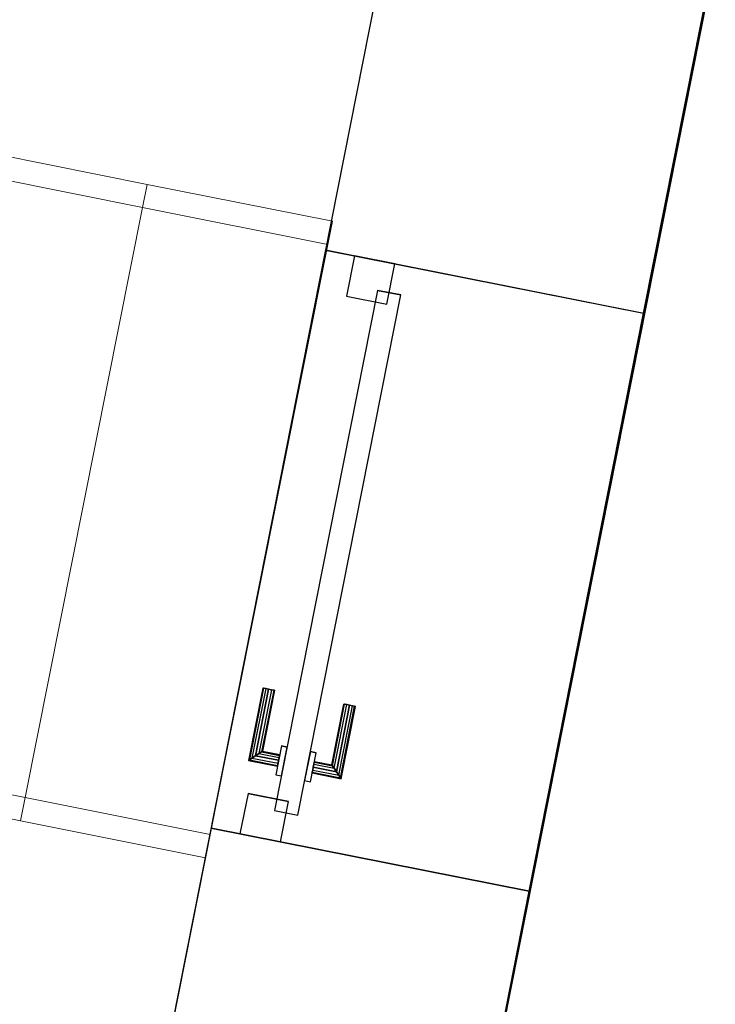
# Model space of a CAD drawing. Header units: metres. Extents: x 391.1 to 427.5, y 12.7 to 28.4.
# Tile 15 of 140: x 399.9 to 401.1, y 25.4 to 27. Entities that reach past the tile are written whole.
import ezdxf

# ---------------------------------------------------------------- set-up
doc = ezdxf.new("R2010")
doc.units = ezdxf.units.M
doc.layers.add('01_CARPINTERIA', color=5, linetype='Continuous', lineweight=25, true_color=0x0000ff)
doc.layers.add('01_SUELOS', color=7, linetype='Continuous', lineweight=25, true_color=0x007f00)
for name, color, linetype, lineweight in [('A-GENM-____-OTLN', 7, 'Continuous', 18), ('A-WALL-____-MCUT', 7, 'Continuous', 25), ('A-WALL-____-OTLN', 7, 'Continuous', 25), ('S-STRS-____-OTLN', 7, 'Continuous', 18)]:
    doc.layers.add(name, color=color, linetype=linetype, lineweight=lineweight)

# ---------------------------------------------------------------- blocks, each defined once
blk = doc.blocks.new('Family - LONDR55-XX_ZZ-ARQ-CAA-M3D-Londres55-154800-04_CLI_AIGUA_P1')
at = {"layer": '01_CARPINTERIA', "color": 161, "true_color": 0xaaaaff}
for p, q in [((0.749, 0.1587), (0.749, 0.16)), ((0.749, 0.16), (0.749, 0.1587)), ((0.874, 0.16), (0.749, 0.16)), ((0.749, 0.155), (0.749, 0.1587)), ((0.749, 0.1587), (0.749, 0.155)), ((0.8727, 0.1587), (0.749, 0.1587)), ((0.8727, 0.1587), (0.749, 0.1587)), ((0.749, 0.15), (0.749, 0.155)), ((0.749, 0.155), (0.749, 0.15)), ((0.869, 0.155), (0.749, 0.155)), ((0.869, 0.155), (0.749, 0.155)), ((0.869, 0.155), (0.864, 0.15)), ((0.864, 0.15), (0.869, 0.155)), ((0.8727, 0.1587), (0.869, 0.155)), ((0.869, 0.155), (0.8727, 0.1587)), ((0.869, 0.11), (0.869, 0.155)), ((0.869, 0.11), (0.869, 0.155)), ((0.874, 0.16), (0.8727, 0.1587)), ((0.8727, 0.1587), (0.874, 0.16)), ((0.8727, 0.11), (0.8727, 0.1587)), ((0.8727, 0.11), (0.8727, 0.1587)), ((0.874, 0.11), (0.874, 0.16)), ((0.749, 0.145), (0.749, 0.15)), ((0.749, 0.15), (0.749, 0.145)), ((0.749, 0.15), (0.864, 0.15)), ((0.864, 0.15), (0.749, 0.15)), ((0.749, 0.145), (0.749, 0.1413)), ((0.749, 0.1413), (0.749, 0.145)), ((0.859, 0.145), (0.749, 0.145)), ((0.859, 0.145), (0.749, 0.145)), ((0.749, 0.1413), (0.749, 0.14)), ((0.749, 0.14), (0.749, 0.1413)), ((0.8554, 0.1413), (0.749, 0.1413)), ((0.8554, 0.1413), (0.749, 0.1413)), ((0.854, 0.14), (0.749, 0.14)), ((0.854, 0.14), (0.8554, 0.1413)), ((0.8554, 0.1413), (0.854, 0.14)), ((0.854, 0.11), (0.854, 0.14)), ((0.8554, 0.1413), (0.859, 0.145)), ((0.859, 0.145), (0.8554, 0.1413)), ((0.8554, 0.11), (0.8554, 0.1413)), ((0.8554, 0.11), (0.8554, 0.1413)), ((0.859, 0.145), (0.864, 0.15)), ((0.864, 0.15), (0.859, 0.145)), ((0.859, 0.11), (0.859, 0.145)), ((0.859, 0.11), (0.859, 0.145)), ((0.864, 0.15), (0.864, 0.11)), ((0.864, 0.11), (0.864, 0.15)), ((0.889, 0.11), (0.839, 0.11)), ((0.839, 0.11), (0.839, 0.1)), ((0.839, 0.1), (0.839, 0.11)), ((0.889, 0.11), (0.839, 0.11)), ((0.8554, 0.11), (0.854, 0.11)), ((0.854, 0.11), (0.8554, 0.11)), ((0.859, 0.11), (0.8554, 0.11)), ((0.8554, 0.11), (0.859, 0.11)), ((0.864, 0.11), (0.859, 0.11)), ((0.859, 0.11), (0.864, 0.11)), ((0.869, 0.11), (0.864, 0.11)), ((0.864, 0.11), (0.869, 0.11)), ((0.869, 0.11), (0.8727, 0.11)), ((0.8727, 0.11), (0.869, 0.11)), ((0.8727, 0.11), (0.874, 0.11)), ((0.874, 0.11), (0.8727, 0.11)), ((0.889, 0.1), (0.889, 0.11)), ((0.889, 0.1), (0.889, 0.11)), ((0.949, 0.1), (0.05, 0.1)), ((0.05, 0.1), (0.05, 0.06)), ((0.949, 0.1), (0.05, 0.1)), ((0.05, 0.06), (0.05, 0.1)), ((0.839, 0.1), (0.889, 0.1)), ((0.839, 0.1), (0.889, 0.1)), ((0.949, 0.06), (0.949, 0.1)), ((0.949, 0.06), (0.949, 0.1)), ((0.07, 0.08), (0, 0.08)), ((0, 0.08), (0, 0.01)), ((0.07, 0.08), (0, 0.08)), ((0, 0.01), (0, 0.08)), ((0.07, 0.01), (0.07, 0.08)), ((0.07, 0.01), (0.07, 0.08)), ((0.999, 0.08), (0.929, 0.08)), ((0.929, 0.08), (0.929, 0.01)), ((0.999, 0.08), (0.929, 0.08)), ((0.929, 0.01), (0.929, 0.08)), ((0.999, 0.01), (0.999, 0.08)), ((0.999, 0.01), (0.999, 0.08)), ((0.05, 0.06), (0.949, 0.06)), ((0.05, 0.06), (0.949, 0.06)), ((0.889, 0.06), (0.839, 0.06)), ((0.839, 0.06), (0.839, 0.05)), ((0.889, 0.06), (0.839, 0.06)), ((0.839, 0.05), (0.839, 0.06)), ((0.889, 0.05), (0.889, 0.06)), ((0.889, 0.05), (0.889, 0.06)), ((0.839, 0.05), (0.889, 0.05)), ((0.839, 0.05), (0.889, 0.05)), ((0.8554, 0.05), (0.854, 0.05)), ((0.854, 0.05), (0.8554, 0.05)), ((0.854, 0.02), (0.854, 0.05)), ((0.859, 0.05), (0.8554, 0.05)), ((0.8554, 0.05), (0.859, 0.05)), ((0.8554, 0.0187), (0.8554, 0.05)), ((0.8554, 0.0187), (0.8554, 0.05)), ((0.859, 0.05), (0.864, 0.05)), ((0.864, 0.05), (0.859, 0.05)), ((0.859, 0.015), (0.859, 0.05)), ((0.859, 0.015), (0.859, 0.05)), ((0.864, 0.05), (0.869, 0.05)), ((0.869, 0.05), (0.864, 0.05)), ((0.864, 0.05), (0.864, 0.01)), ((0.864, 0.01), (0.864, 0.05)), ((0.869, 0.05), (0.8727, 0.05)), ((0.8727, 0.05), (0.869, 0.05)), ((0.869, 0.005), (0.869, 0.05)), ((0.869, 0.005), (0.869, 0.05)), ((0.8727, 0.05), (0.874, 0.05)), ((0.874, 0.05), (0.8727, 0.05)), ((0.8727, 0.0013), (0.8727, 0.05)), ((0.8727, 0.0013), (0.8727, 0.05)), ((0.874, 0), (0.874, 0.05)), ((0.749, 0.0187), (0.749, 0.02)), ((0.749, 0.02), (0.749, 0.0187)), ((0.749, 0.02), (0.854, 0.02)), ((0.749, 0.015), (0.749, 0.0187)), ((0.749, 0.0187), (0.749, 0.015)), ((0.749, 0.0187), (0.8554, 0.0187)), ((0.749, 0.0187), (0.8554, 0.0187)), ((0.8554, 0.0187), (0.854, 0.02)), ((0.854, 0.02), (0.8554, 0.0187)), ((0.859, 0.015), (0.8554, 0.0187)), ((0.8554, 0.0187), (0.859, 0.015)), ((0, 0.01), (0.07, 0.01)), ((0, 0.01), (0.07, 0.01)), ((0.749, 0.01), (0.749, 0.015)), ((0.749, 0.015), (0.749, 0.01)), ((0.749, 0.015), (0.859, 0.015)), ((0.749, 0.015), (0.859, 0.015)), ((0.749, 0.005), (0.749, 0.01)), ((0.749, 0.01), (0.749, 0.005)), ((0.864, 0.01), (0.749, 0.01)), ((0.749, 0.01), (0.864, 0.01)), ((0.749, 0.005), (0.749, 0.0013)), ((0.749, 0.0013), (0.749, 0.005)), ((0.749, 0.005), (0.869, 0.005)), ((0.749, 0.005), (0.869, 0.005)), ((0.749, 0.0013), (0.749, 0)), ((0.749, 0), (0.749, 0.0013)), ((0.749, 0.0013), (0.8727, 0.0013)), ((0.749, 0.0013), (0.8727, 0.0013)), ((0.749, 0), (0.874, 0)), ((0.864, 0.01), (0.859, 0.015)), ((0.859, 0.015), (0.864, 0.01)), ((0.864, 0.01), (0.869, 0.005)), ((0.869, 0.005), (0.864, 0.01)), ((0.869, 0.005), (0.8727, 0.0013)), ((0.8727, 0.0013), (0.869, 0.005)), ((0.8727, 0.0013), (0.874, 0)), ((0.874, 0), (0.8727, 0.0013)), ((0.929, 0.01), (0.999, 0.01)), ((0.929, 0.01), (0.999, 0.01))]:
    blk.add_line(p, q, dxfattribs=at)
blk = doc.blocks.new('Family - Porta exterior P1-154801-04_CLI_AIGUA_P1')
blk.add_blockref('Family - LONDR55-XX_ZZ-ARQ-CAA-M3D-Londres55-154800-04_CLI_AIGUA_P1', (0, 0))
blk = doc.blocks.new('Family - Façana nord-oest P1-154990-04_CLI_AIGUA_P1')
at = {"layer": 'A-WALL-____-MCUT', "color": 253, "true_color": 0xaaaaaa}
for p, q in [((1.6228, 0.55), (-0.109, 0.55)), ((1.6228, 0), (1.6228, 0.55)), ((2.6219, 0.55), (2.6219, 0)), ((3.1859, 0.55), (2.6219, 0.55)), ((0, 0), (1.6228, 0)), ((2.6219, 0), (3.1859, 0))]:
    blk.add_line(p, q, dxfattribs=at)
at = {"layer": 'A-WALL-____-OTLN', "color": 253, "true_color": 0xaaaaaa}
for p, q in [((8.8668, 0.55), (-0.109, 0.55)), ((1.6228, 0), (1.6228, 0.55)), ((2.6219, 0.55), (1.6228, 0.55)), ((2.6219, 0), (2.6219, 0.55)), ((0, 0), (8.8668, 0)), ((1.6228, 0), (2.6219, 0))]:
    blk.add_line(p, q, dxfattribs=at)
at = {"layer": 'A-WALL-____-OTLN', "color": 253, "lineweight": 18, "true_color": 0xaaaaaa}
blk.add_line((0, 0), (8.8668, 0), dxfattribs=at)
blk = doc.blocks.new('Family - Vano de puerta P1-154992-04_CLI_AIGUA_P1')
at = {"layer": 'A-GENM-____-OTLN', "color": 253, "true_color": 0xaaaaaa}
for p, q in [((400.4143, 26.6364), (400.2202, 25.6564)), ((400.2202, 25.6564), (400.4143, 26.6364)), ((400.9539, 26.5295), (400.4143, 26.6364)), ((400.9539, 26.5295), (400.4143, 26.6364)), ((400.7597, 25.5495), (400.9539, 26.5295)), ((400.9539, 26.5295), (400.7597, 25.5495)), ((400.2202, 25.6564), (400.7597, 25.5495)), ((400.7597, 25.5495), (400.2202, 25.6564))]:
    blk.add_line(p, q, dxfattribs=at)
blk = doc.blocks.new('Family - LONDR55-XX_ZZ-ARQ-CAA-M3D-Londres55-155045-04_CLI_AIGUA_P1')
at = {"layer": '01_SUELOS', "color": 9, "true_color": 0xaad4aa}
for p, q in [((2.9654, 14.9576), (0, 0)), ((0, 0), (2.9654, 14.9576))]:
    blk.add_line(p, q, dxfattribs=at)
blk = doc.blocks.new('Family - Escala P1-155076-04_CLI_AIGUA_P1')
at = {"layer": 'S-STRS-____-OTLN', "color": 253, "true_color": 0xaaaaaa}
for p, q in [((0.2152, 1.3917), (0.2073, 1.3525)), ((0.2073, 1.3525), (0.2152, 1.3917)), ((1.4704, 1.1413), (0.2152, 1.3917)), ((0.2152, 1.3917), (1.4704, 1.1413)), ((0.2073, 1.3525), (0.0078, 0.3522)), ((0.0078, 0.3522), (0.2073, 1.3525)), ((0.5212, 1.2899), (0.2073, 1.3525)), ((0.2073, 1.3525), (0.5212, 1.2899)), ((0.2073, 1.3525), (1.4626, 1.1021)), ((0.2073, 1.3525), (1.4626, 1.1021)), ((0.5212, 1.2899), (0.3216, 0.2896)), ((0.3216, 0.2896), (0.5212, 1.2899)), ((0.3216, 0.2896), (0.5212, 1.2899)), ((0.5212, 1.2899), (0.3216, 0.2896)), ((0.835, 1.2273), (0.5212, 1.2899)), ((0.5212, 1.2899), (0.835, 1.2273)), ((0.6355, 0.227), (0.835, 1.2273)), ((0.835, 1.2273), (0.6355, 0.227)), ((0.835, 1.2273), (0.6355, 0.227)), ((0.6355, 0.227), (0.835, 1.2273)), ((1.1488, 1.1647), (0.835, 1.2273)), ((0.835, 1.2273), (1.1488, 1.1647)), ((1.1488, 1.1647), (0.9493, 0.1644)), ((0.9493, 0.1644), (1.1488, 1.1647)), ((0.9493, 0.1644), (1.1488, 1.1647)), ((1.1488, 1.1647), (0.9493, 0.1644)), ((1.4626, 1.1021), (1.1488, 1.1647)), ((1.1488, 1.1647), (1.4626, 1.1021)), ((1.4626, 1.1021), (1.4704, 1.1413)), ((1.4704, 1.1413), (1.4626, 1.1021)), ((1.7843, 1.0788), (1.4704, 1.1413)), ((1.4704, 1.1413), (1.7843, 1.0788)), ((1.2631, 0.1018), (1.4626, 1.1021)), ((1.4626, 1.1021), (1.2631, 0.1018)), ((1.4626, 1.1021), (1.2631, 0.1018)), ((1.2631, 0.1018), (1.4626, 1.1021)), ((1.7764, 1.0395), (1.4626, 1.1021)), ((1.4626, 1.1021), (1.7764, 1.0395)), ((1.7764, 1.0395), (1.4626, 1.1021)), ((1.4626, 1.1021), (1.7764, 1.0395)), ((1.7764, 1.0395), (1.7843, 1.0788)), ((1.7843, 1.0788), (1.7764, 1.0395)), ((1.5769, 0.0392), (1.7764, 1.0395)), ((1.7764, 1.0395), (1.5769, 0.0392)), ((0.0078, 0.3522), (0, 0.313)), ((0, 0.313), (0.0078, 0.3522)), ((0.0078, 0.3522), (0.3216, 0.2896)), ((0.3216, 0.2896), (0.0078, 0.3522)), ((1.2631, 0.1018), (0.0078, 0.3522)), ((0.0078, 0.3522), (1.2631, 0.1018)), ((0, 0.313), (1.2553, 0.0626)), ((0, 0.313), (1.2553, 0.0626)), ((0.3216, 0.2896), (0.6355, 0.227)), ((0.6355, 0.227), (0.3216, 0.2896)), ((0.6355, 0.227), (0.9493, 0.1644)), ((0.9493, 0.1644), (0.6355, 0.227)), ((0.9493, 0.1644), (1.2631, 0.1018)), ((1.2631, 0.1018), (0.9493, 0.1644)), ((1.2553, 0.0626), (1.2631, 0.1018)), ((1.2631, 0.1018), (1.2553, 0.0626)), ((1.2631, 0.1018), (1.5769, 0.0392)), ((1.5769, 0.0392), (1.2631, 0.1018)), ((1.5769, 0.0392), (1.2631, 0.1018)), ((1.2631, 0.1018), (1.5769, 0.0392)), ((1.5691, 0), (1.2553, 0.0626)), ((1.2553, 0.0626), (1.5691, 0)), ((1.5691, 0), (1.5769, 0.0392)), ((1.5769, 0.0392), (1.5691, 0))]:
    blk.add_line(p, q, dxfattribs=at)
blk = doc.blocks.new('LONDR55-XX_ZZ-ARQ-CAA-M3D-Londres55_ifc-1-04_CLI_AIGUA_P1')
at = {"layer": '01_CARPINTERIA', "color": 253, "lineweight": 18, "true_color": 0xaaaaaa, "rotation": 258.7933562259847}
blk.add_blockref('Family - Porta exterior P1-154801-04_CLI_AIGUA_P1', (400.4536, 26.6286), dxfattribs=at)
at = {"layer": '01_SUELOS', "color": 253, "lineweight": 18, "true_color": 0xaaaaaa}
blk.add_blockref('Family - LONDR55-XX_ZZ-ARQ-CAA-M3D-Londres55-155045-04_CLI_AIGUA_P1', (398.2972, 13.1206), dxfattribs=at)
at = {"layer": 'A-GENM-____-OTLN', "color": 253, "lineweight": 18, "true_color": 0xaaaaaa}
blk.add_blockref('Family - Vano de puerta P1-154992-04_CLI_AIGUA_P1', (0, 0), dxfattribs=at)
at = {"layer": 'A-WALL-____-OTLN', "color": 253, "lineweight": 18, "true_color": 0xaaaaaa, "rotation": 258.7933562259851}
blk.add_blockref('Family - Façana nord-oest P1-154990-04_CLI_AIGUA_P1', (400.7297, 28.2282), dxfattribs=at)
at = {"layer": 'S-STRS-____-OTLN', "color": 253, "lineweight": 18, "true_color": 0xaaaaaa}
blk.add_blockref('Family - Escala P1-155076-04_CLI_AIGUA_P1', (398.6416, 25.6063), dxfattribs=at)

msp = doc.modelspace()

# ---------------------------------------------------------------- block references
at = {"lineweight": 5}
msp.add_blockref('LONDR55-XX_ZZ-ARQ-CAA-M3D-Londres55_ifc-1-04_CLI_AIGUA_P1', (0, 0), dxfattribs=at)

doc.saveas('drawing.dxf')
